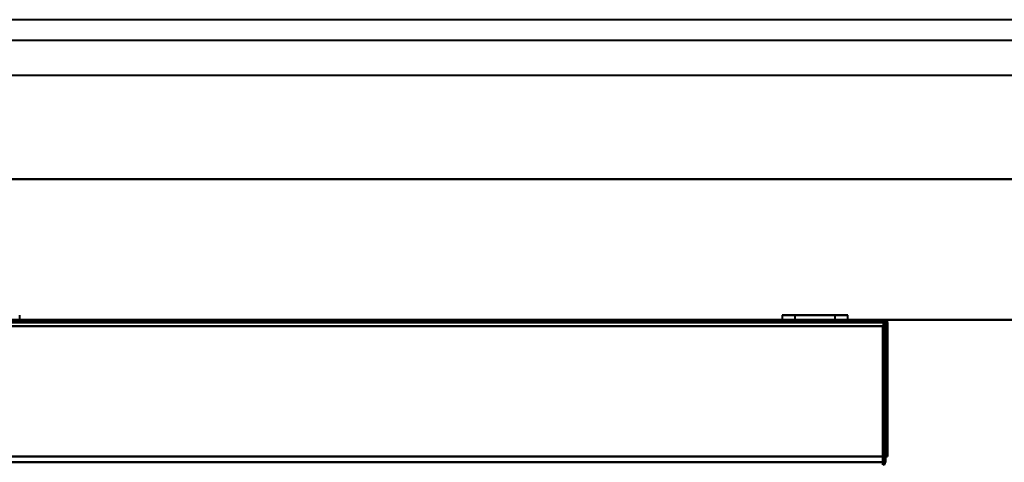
# Model space of a CAD drawing. Header units: millimetres. Extents: x -1321 to 1388, y -120 to 1267.
# Tile 87 of 88: x 208 to 446, y 1064 to 1171. Entities that reach past the tile are written whole.
import ezdxf

# ---------------------------------------------------------------- set-up
doc = ezdxf.new("R2010")
doc.units = ezdxf.units.MM
doc.layers.add('A-GENM', color=13, linetype='Continuous', lineweight=40)
doc.layers.add('G-IMPT', color=8, linetype='Continuous', lineweight=40)

# ---------------------------------------------------------------- blocks, each defined once
blk = doc.blocks.new('Nexa Toit - 1000-768948-Droite')
at = {"layer": 'A-GENM'}
for p, q in [((490, 1170.87), (-490, 1170.87)), ((490, 1170.87), (-490, 1170.87)), ((490, 1165.87), (-490, 1165.87)), ((490, 1165.87), (-490, 1165.87)), ((490, 1157.37), (-490, 1157.37)), ((490, 1157.37), (-490, 1157.37)), ((-490, 1132.37), (490, 1132.37)), ((490, 1132.37), (-490, 1132.37)), ((490, 1132.37), (-490, 1132.37)), ((-490, 1132.37), (490, 1132.37)), ((490, 1098.37), (-490, 1098.37)), ((-490, 1098.37), (490, 1098.37))]:
    blk.add_line(p, q, dxfattribs=at)
blk = doc.blocks.new('NEXA 1500 CALQUES_dwg-769064-Droite')
at = {"layer": 'G-IMPT'}
for p, q in [((416.9, 1098.37), (-416.9, 1098.37)), ((207.95, 1098.37), (207.95, 1099.47)), ((392.05, 1099.47), (392.05, 1098.37)), ((392.05, 1099.47), (392.05, 1098.37)), ((392.05, 1099.47), (392.05, 1098.37)), ((407.34, 1099.47), (392.05, 1099.47)), ((407.34, 1099.47), (392.05, 1099.47)), ((407.34, 1099.47), (392.05, 1099.47)), ((392.05, 1099.47), (407.34, 1099.47)), ((392.05, 1099.47), (407.34, 1099.47)), ((392.05, 1099.47), (407.34, 1099.47)), ((407.34, 1098.37), (392.05, 1098.37)), ((407.34, 1098.37), (392.05, 1098.37)), ((407.34, 1098.37), (392.05, 1098.37)), ((392.05, 1098.37), (407.34, 1098.37)), ((392.05, 1098.37), (407.34, 1098.37)), ((392.05, 1098.37), (407.34, 1098.37)), ((407.95, 1099.47), (392.66, 1099.47)), ((407.95, 1099.47), (392.66, 1099.47)), ((407.95, 1099.47), (392.66, 1099.47)), ((392.66, 1099.47), (407.95, 1099.47)), ((392.66, 1099.47), (407.95, 1099.47)), ((392.66, 1099.47), (407.95, 1099.47)), ((407.95, 1098.37), (392.66, 1098.37)), ((407.95, 1098.37), (392.66, 1098.37)), ((407.95, 1098.37), (392.66, 1098.37)), ((392.66, 1098.37), (407.95, 1098.37)), ((392.66, 1098.37), (407.95, 1098.37)), ((392.66, 1098.37), (407.95, 1098.37)), ((394, 1098.37), (394, 1097.87)), ((394, 1098.37), (394, 1097.87)), ((394, 1098.37), (394, 1097.87)), ((400, 1098.37), (394, 1098.37)), ((406, 1098.37), (394, 1098.37)), ((400, 1098.37), (394, 1098.37)), ((406, 1098.37), (394, 1098.37)), ((400, 1098.37), (394, 1098.37)), ((406, 1098.37), (394, 1098.37)), ((394.05, 1098.37), (394.05, 1097.87)), ((394.05, 1098.37), (394.05, 1097.87)), ((394.05, 1098.37), (394.05, 1097.87)), ((394.05, 1098.37), (405.5, 1098.37)), ((394.05, 1098.37), (405.5, 1098.37)), ((394.05, 1098.37), (405.5, 1098.37)), ((394.5, 1098.37), (405.95, 1098.37)), ((394.5, 1098.37), (405.95, 1098.37)), ((394.5, 1098.37), (405.95, 1098.37)), ((395.15, 1099.47), (395.15, 1097.87)), ((395.15, 1099.47), (395.15, 1097.87)), ((395.15, 1099.47), (395.15, 1097.87)), ((404.48, 1099.47), (395.15, 1099.47)), ((404.48, 1099.47), (395.15, 1099.47)), ((404.48, 1099.47), (395.15, 1099.47)), ((395.15, 1099.47), (404.48, 1099.47)), ((395.15, 1099.47), (404.48, 1099.47)), ((395.15, 1099.47), (404.48, 1099.47)), ((404.85, 1099.47), (395.52, 1099.47)), ((404.85, 1099.47), (395.52, 1099.47)), ((404.85, 1099.47), (395.52, 1099.47)), ((395.52, 1099.47), (404.85, 1099.47)), ((395.52, 1099.47), (404.85, 1099.47)), ((395.52, 1099.47), (404.85, 1099.47)), ((406, 1098.37), (400, 1098.37)), ((406, 1098.37), (400, 1098.37)), ((406, 1098.37), (400, 1098.37)), ((404.85, 1097.87), (404.85, 1099.47)), ((404.85, 1097.87), (404.85, 1099.47)), ((404.85, 1097.87), (404.85, 1099.47)), ((405.95, 1097.87), (405.95, 1098.37)), ((405.95, 1097.87), (405.95, 1098.37)), ((405.95, 1097.87), (405.95, 1098.37)), ((406, 1097.87), (406, 1098.37)), ((406, 1097.87), (406, 1098.37)), ((406, 1097.87), (406, 1098.37)), ((407.95, 1098.37), (407.95, 1099.47)), ((407.95, 1098.37), (407.95, 1099.47)), ((407.95, 1098.37), (407.95, 1099.47)), ((416.9, 1098.37), (416.9, 1097.77)), ((416.9, 1098.37), (416.9, 1097.77)), ((416.9, 1097.77), (416.9, 1098.37)), ((416.9, 1097.77), (416.9, 1098.37)), ((394, 1097.87), (400, 1097.87)), ((394, 1097.87), (406, 1097.87)), ((394, 1097.87), (400, 1097.87)), ((394, 1097.87), (406, 1097.87)), ((394, 1097.87), (400, 1097.87)), ((394, 1097.87), (406, 1097.87)), ((400, 1097.87), (394.05, 1097.87)), ((400, 1097.87), (394.05, 1097.87)), ((400, 1097.87), (394.05, 1097.87)), ((405.95, 1097.87), (394.5, 1097.87)), ((405.95, 1097.87), (394.5, 1097.87)), ((405.95, 1097.87), (394.5, 1097.87)), ((400, 1097.87), (395.15, 1097.87)), ((400, 1097.87), (395.15, 1097.87)), ((400, 1097.87), (395.15, 1097.87)), ((395.15, 1097.87), (400, 1097.87)), ((395.15, 1097.87), (400, 1097.87)), ((395.15, 1097.87), (400, 1097.87)), ((395.52, 1097.87), (404.85, 1097.87)), ((395.52, 1097.87), (404.85, 1097.87)), ((395.52, 1097.87), (404.85, 1097.87)), ((405.5, 1097.87), (400, 1097.87)), ((400, 1097.87), (406, 1097.87)), ((405.5, 1097.87), (400, 1097.87)), ((400, 1097.87), (406, 1097.87)), ((405.5, 1097.87), (400, 1097.87)), ((400, 1097.87), (406, 1097.87)), ((404.85, 1097.87), (400, 1097.87)), ((404.85, 1097.87), (400, 1097.87)), ((404.85, 1097.87), (400, 1097.87)), ((400, 1097.87), (404.48, 1097.87)), ((400, 1097.87), (404.48, 1097.87)), ((400, 1097.87), (404.48, 1097.87)), ((416.4, 1063.37), (416.4, 1063.97)), ((416.4, 1063.37), (416.4, 1063.97)), ((416.4, 1063.97), (416.4, 1063.37))]:
    blk.add_line(p, q, dxfattribs=at)
at = {"layer": 'G-IMPT', "flags": 128}
for points in [[(-416.9, 1098.37), (-208.45, 1098.37), (0, 1098.37), (208.45, 1098.37), (416.9, 1098.37)], [(416.9, 1098.37), (208.45, 1098.37), (0, 1098.37), (-208.45, 1098.37), (-416.9, 1098.37)], [(-416.9, 1098.37), (-208.45, 1098.37), (0, 1098.37), (208.45, 1098.37), (416.9, 1098.37)], [(416.9, 1098.37), (208.45, 1098.37), (0, 1098.37), (-208.45, 1098.37), (-416.9, 1098.37)], [(416.9, 1098.37), (416.9, 1098.23), (416.9, 1098.1), (416.9, 1097.96), (416.9, 1097.82)], [(416.9, 1097.82), (416.9, 1097.96), (416.9, 1098.1), (416.9, 1098.23), (416.9, 1098.37)], [(416.95, 1097.82), (416.94, 1097.96), (416.92, 1098.1), (416.91, 1098.23), (416.9, 1098.37)], [(416.9, 1098.37), (416.91, 1098.23), (416.92, 1098.1), (416.94, 1097.96), (416.95, 1097.82)], [(416.9, 1097.87), (208.45, 1097.87), (0, 1097.87), (-208.45, 1097.87), (-416.9, 1097.87)], [(-416.9, 1097.87), (-208.45, 1097.87), (0, 1097.87), (208.45, 1097.87), (416.9, 1097.87)], [(416.9, 1097.77), (208.45, 1097.77), (0, 1097.77), (-208.45, 1097.77), (-416.9, 1097.77)], [(-416.9, 1097.77), (-208.45, 1097.77), (0, 1097.77), (208.45, 1097.77), (416.9, 1097.77)], [(-416.9, 1097.77), (-208.45, 1097.77), (0, 1097.77), (208.45, 1097.77), (416.9, 1097.77)], [(416.9, 1097.77), (208.45, 1097.77), (0, 1097.77), (-208.45, 1097.77), (-416.9, 1097.77)], [(416.9, 1097.77), (208.45, 1097.77), (0, 1097.77), (-208.45, 1097.77), (-416.9, 1097.77)], [(-416.9, 1097.77), (-208.45, 1097.77), (0, 1097.77), (208.45, 1097.77), (416.9, 1097.77)], [(416.5, 1097.87), (208.25, 1097.87), (0, 1097.87), (-208.25, 1097.87), (-416.5, 1097.87)], [(-416.5, 1097.87), (-208.25, 1097.87), (0, 1097.87), (208.25, 1097.87), (416.5, 1097.87)], [(-416.5, 1097.87), (-208.25, 1097.87), (0, 1097.87), (208.25, 1097.87), (416.5, 1097.87)], [(416.5, 1097.87), (208.25, 1097.87), (0, 1097.87), (-208.25, 1097.87), (-416.5, 1097.87)], [(-416.4, 1096.87), (-208.2, 1096.87), (0, 1096.87), (208.2, 1096.87), (416.4, 1096.87)], [(416.4, 1096.87), (208.2, 1096.87), (0, 1096.87), (-208.2, 1096.87), (-416.4, 1096.87)], [(-416.4, 1096.87), (-208.2, 1096.87), (0, 1096.87), (208.2, 1096.87), (416.4, 1096.87)], [(416.4, 1096.87), (208.2, 1096.87), (0, 1096.87), (-208.2, 1096.87), (-416.4, 1096.87)], [(416.4, 1096.87), (208.2, 1096.87), (0, 1096.87), (-208.2, 1096.87), (-416.4, 1096.87)], [(416.4, 1096.87), (208.2, 1096.87), (0, 1096.87), (-208.2, 1096.87), (-416.4, 1096.87)], [(-416.4, 1096.87), (-208.2, 1096.87), (0, 1096.87), (208.2, 1096.87), (416.4, 1096.87)], [(-416.4, 1096.87), (-208.2, 1096.87), (0, 1096.87), (208.2, 1096.87), (416.4, 1096.87)], [(416.4, 1096.87), (416.4, 1089), (416.4, 1081.12), (416.4, 1073.25), (416.4, 1065.37)], [(416.45, 1063.87), (416.44, 1072.12), (416.42, 1080.37), (416.41, 1088.62), (416.4, 1096.87)], [(416.4, 1065.37), (416.4, 1073.25), (416.4, 1081.12), (416.4, 1089), (416.4, 1096.87)], [(416.4, 1096.87), (416.41, 1088.62), (416.42, 1080.37), (416.44, 1072.12), (416.45, 1063.87)], [(416.4, 1096.87), (416.4, 1088.62), (416.4, 1080.37), (416.4, 1072.12), (416.4, 1063.87)], [(416.4, 1065.37), (416.4, 1073.25), (416.4, 1081.12), (416.4, 1089), (416.4, 1096.87)], [(416.4, 1063.87), (416.4, 1072.12), (416.4, 1080.37), (416.4, 1088.62), (416.4, 1096.87)], [(416.4, 1096.87), (416.4, 1089), (416.4, 1081.12), (416.4, 1073.25), (416.4, 1065.37)], [(416.5, 1097.87), (416.49, 1089.37), (416.47, 1080.87), (416.46, 1072.37), (416.45, 1063.87)], [(416.45, 1063.87), (416.46, 1072.37), (416.47, 1080.87), (416.49, 1089.37), (416.5, 1097.87)], [(416.5, 1096.87), (416.49, 1088.62), (416.47, 1080.37), (416.46, 1072.12), (416.45, 1063.87)], [(416.45, 1063.87), (416.46, 1072.12), (416.47, 1080.37), (416.49, 1088.62), (416.5, 1096.87)], [(416.5, 1063.87), (416.5, 1072.37), (416.5, 1080.87), (416.5, 1089.37), (416.5, 1097.87)], [(416.5, 1097.87), (416.5, 1089.37), (416.5, 1080.87), (416.5, 1072.37), (416.5, 1063.87)], [(416.5, 1096.87), (416.62, 1096.87), (416.75, 1096.87), (416.87, 1096.87), (417, 1096.87)], [(417, 1096.87), (416.87, 1096.87), (416.75, 1096.87), (416.62, 1096.87), (416.5, 1096.87)], [(416.5, 1063.87), (416.5, 1072.12), (416.5, 1080.37), (416.5, 1088.62), (416.5, 1096.87)], [(416.5, 1096.87), (416.5, 1088.62), (416.5, 1080.37), (416.5, 1072.12), (416.5, 1063.87)], [(417, 1096.87), (416.87, 1096.87), (416.75, 1096.87), (416.62, 1096.87), (416.5, 1096.87)], [(416.5, 1096.87), (416.62, 1096.87), (416.75, 1096.87), (416.87, 1096.87), (417, 1096.87)], [(416.9, 1097.82), (416.9, 1089.71), (416.9, 1081.6), (416.9, 1073.48), (416.9, 1065.37)], [(416.9, 1065.37), (416.9, 1073.48), (416.9, 1081.6), (416.9, 1089.71), (416.9, 1097.82)], [(416.9, 1065.37), (416.9, 1073.47), (416.9, 1081.57), (416.9, 1089.67), (416.9, 1097.77)], [(416.9, 1097.77), (416.9, 1089.67), (416.9, 1081.57), (416.9, 1073.47), (416.9, 1065.37)], [(416.9, 1065.37), (416.9, 1073.47), (416.9, 1081.57), (416.9, 1089.67), (416.9, 1097.77)], [(416.9, 1097.77), (416.9, 1089.67), (416.9, 1081.57), (416.9, 1073.47), (416.9, 1065.37)], [(416.9, 1065.37), (416.9, 1073.47), (416.9, 1081.57), (416.9, 1089.67), (416.9, 1097.77)], [(416.9, 1097.77), (416.9, 1089.67), (416.9, 1081.57), (416.9, 1073.47), (416.9, 1065.37)], [(417, 1065.37), (416.99, 1073.48), (416.97, 1081.6), (416.96, 1089.71), (416.95, 1097.82)], [(416.95, 1097.82), (416.96, 1089.71), (416.97, 1081.6), (416.99, 1073.48), (417, 1065.37)], [(417, 1065.37), (417, 1073.47), (417, 1081.57), (417, 1089.67), (417, 1097.77)], [(417, 1097.77), (417, 1089.67), (417, 1081.57), (417, 1073.47), (417, 1065.37)], [(417, 1096.87), (417, 1089), (417, 1081.12), (417, 1073.25), (417, 1065.37)], [(417, 1065.37), (417, 1073.25), (417, 1081.12), (417, 1089), (417, 1096.87)], [(417, 1065.37), (417, 1073.25), (417, 1081.12), (417, 1089), (417, 1096.87)], [(417, 1096.87), (417, 1089), (417, 1081.12), (417, 1073.25), (417, 1065.37)], [(417.5, 1065.37), (417.5, 1073.47), (417.5, 1081.57), (417.5, 1089.67), (417.5, 1097.77)], [(417.5, 1097.77), (417.5, 1089.67), (417.5, 1081.57), (417.5, 1073.47), (417.5, 1065.37)], [(417.5, 1097.77), (417.5, 1089.67), (417.5, 1081.57), (417.5, 1073.47), (417.5, 1065.37)], [(417.5, 1065.37), (417.5, 1073.47), (417.5, 1081.57), (417.5, 1089.67), (417.5, 1097.77)], [(416.9, 1065.37), (208.45, 1065.37), (0, 1065.37), (-208.45, 1065.37), (-416.9, 1065.37)], [(-416.9, 1065.37), (-208.45, 1065.37), (0, 1065.37), (208.45, 1065.37), (416.9, 1065.37)], [(-416.9, 1065.37), (-208.45, 1065.37), (0, 1065.37), (208.45, 1065.37), (416.9, 1065.37)], [(416.9, 1065.37), (208.45, 1065.37), (0, 1065.37), (-208.45, 1065.37), (-416.9, 1065.37)], [(416.4, 1065.37), (208.2, 1065.37), (0, 1065.37), (-208.2, 1065.37), (-416.4, 1065.37)], [(-416.4, 1065.37), (-208.2, 1065.37), (0, 1065.37), (208.2, 1065.37), (416.4, 1065.37)], [(-416.4, 1065.37), (-208.2, 1065.37), (0, 1065.37), (208.2, 1065.37), (416.4, 1065.37)], [(416.4, 1065.37), (208.2, 1065.37), (0, 1065.37), (-208.2, 1065.37), (-416.4, 1065.37)], [(416.4, 1065.37), (416.52, 1065.37), (416.65, 1065.37), (416.77, 1065.37), (416.9, 1065.37)], [(416.9, 1065.37), (416.77, 1065.37), (416.65, 1065.37), (416.52, 1065.37), (416.4, 1065.37)], [(416.4, 1065.37), (416.52, 1065.37), (416.65, 1065.37), (416.77, 1065.37), (416.9, 1065.37)], [(416.9, 1065.37), (416.77, 1065.37), (416.65, 1065.37), (416.52, 1065.37), (416.4, 1065.37)], [(416.4, 1063.97), (416.4, 1064.32), (416.4, 1064.67), (416.4, 1065.02), (416.4, 1065.37)], [(416.4, 1065.37), (416.4, 1065.02), (416.4, 1064.67), (416.4, 1064.32), (416.4, 1063.97)], [(416.4, 1063.97), (416.4, 1064.32), (416.4, 1064.67), (416.4, 1065.02), (416.4, 1065.37)], [(416.4, 1065.37), (416.4, 1065.02), (416.4, 1064.67), (416.4, 1064.32), (416.4, 1063.97)], [(417.5, 1065.37), (417.37, 1065.37), (417.25, 1065.37), (417.12, 1065.37), (417, 1065.37)], [(417, 1065.37), (417.12, 1065.37), (417.25, 1065.37), (417.37, 1065.37), (417.5, 1065.37)], [(417, 1065.37), (417.12, 1065.37), (417.25, 1065.37), (417.37, 1065.37), (417.5, 1065.37)], [(417.5, 1065.37), (417.37, 1065.37), (417.25, 1065.37), (417.12, 1065.37), (417, 1065.37)], [(417, 1063.97), (417, 1064.32), (417, 1064.67), (417, 1065.02), (417, 1065.37)], [(417, 1065.37), (417, 1065.02), (417, 1064.67), (417, 1064.32), (417, 1063.97)], [(417, 1063.97), (417, 1064.32), (417, 1064.67), (417, 1065.02), (417, 1065.37)], [(417, 1065.37), (417, 1065.02), (417, 1064.67), (417, 1064.32), (417, 1063.97)], [(-416.4, 1063.97), (-208.2, 1063.97), (0, 1063.97), (208.2, 1063.97), (416.4, 1063.97)], [(416.4, 1063.97), (208.2, 1063.97), (0, 1063.97), (-208.2, 1063.97), (-416.4, 1063.97)]]:
    blk.add_lwpolyline(points, dxfattribs=at)
at = {"layer": 'G-IMPT'}
for centre, start, end in [((416.9, 1097.77), 0, 90), ((416.9, 1097.77), 360, 90), ((416.9, 1097.77), 360, 90), ((416.9, 1097.77), 360, 90), ((416.4, 1063.97), 270, 0)]:
    blk.add_arc(centre, 0.6, start, end, dxfattribs=at)

msp = doc.modelspace()

# ---------------------------------------------------------------- block references
at = {"layer": 'A-GENM'}
msp.add_blockref('Nexa Toit - 1000-768948-Droite', (0, 0), dxfattribs=at)
at = {"layer": 'G-IMPT'}
msp.add_blockref('NEXA 1500 CALQUES_dwg-769064-Droite', (0, 0), dxfattribs=at)

doc.saveas('drawing.dxf')
